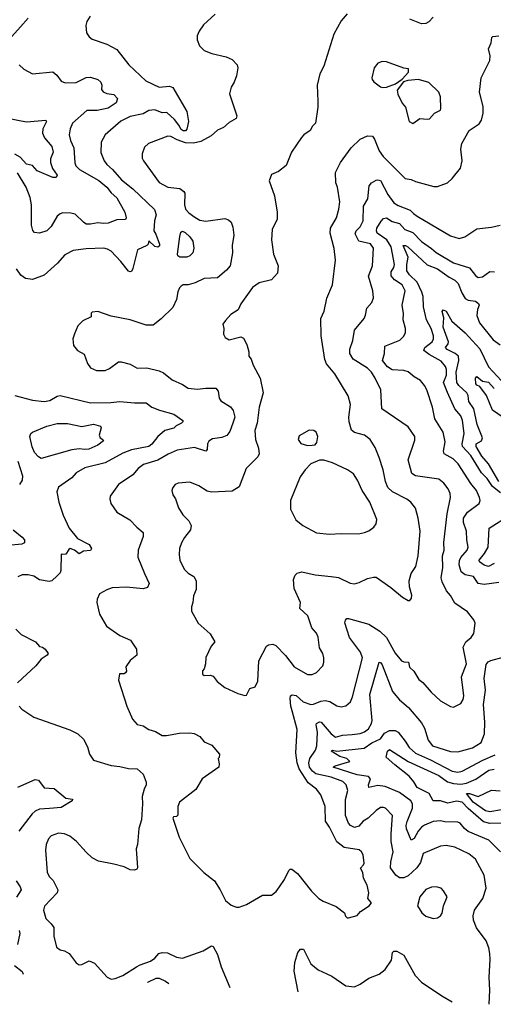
# Model space of a CAD drawing. Extents: x 1245515 to 1420776, y 606314 to 671314.
# Tile 193 of 256: x 1366038 to 1369288, y 609938 to 616695. Entities that reach past the tile are written whole.
import ezdxf

# ---------------------------------------------------------------- set-up
doc = ezdxf.new("R2010")
doc.units = 0

msp = doc.modelspace()

# ---------------------------------------------------------------- linework, layer by layer
at = {"layer": '0CON10XD'}
for points in [[(1366520.7, 616719.3), (1366498.3, 616681.7), (1366491.2, 616655), (1366496.7, 616605), (1366515, 616576.7), (1366535, 616562), (1366635, 616527.1), (1366705, 616490.8), (1366786, 616385), (1366902.5, 616275), (1366995, 616230.5), (1367065, 616239.5), (1367088.9, 616228.9), (1367184.5, 616065), (1367195.6, 615995), (1367185, 615943.3), (1367175, 615932.9), (1367158.9, 615931.1), (1367145, 615940.6), (1367130.7, 615970.7), (1367099.7, 616009.7), (1367047.1, 616057.1), (1367015, 616055.3), (1366965, 616076.6), (1366925, 616070.8), (1366885, 616049.6), (1366795, 616029.6), (1366731.5, 615998.5), (1366625, 615904.2), (1366596.9, 615855), (1366595.8, 615784.2), (1366616.6, 615726.6), (1366635, 615700.8), (1366675, 615665.6), (1366736.5, 615595), (1366815, 615533.2), (1366962.4, 615392.4), (1366973.8, 615355), (1366962, 615315), (1366958.6, 615245), (1366972.4, 615222.4), (1366997.9, 615155), (1366997.5, 615142.5), (1366985, 615133.2), (1366965, 615137.9), (1366925, 615177.5), (1366920, 615155), (1366910, 615145), (1366845.6, 615114.4), (1366815, 614986.7), (1366805, 614966.2), (1366795, 614963.8), (1366785, 614968.8), (1366732.9, 615035), (1366665.4, 615105.4), (1366640.7, 615120.7), (1366615, 615127.5), (1366495, 615122.9), (1366405, 615112), (1366348.3, 615081.7), (1366296.5, 615023.5), (1366205, 614940.6), (1366125, 614911.9), (1366077.9, 614917.9), (1366045, 614942), (1366017.1, 614985)], [(1367378.6, 616731.4), (1367299.7, 616660.3), (1367270, 616615), (1367257, 616583), (1367257, 616557), (1367272.5, 616515), (1367303.9, 616483.9), (1367356.7, 616463.3), (1367455, 616438.8), (1367495, 616422), (1367531.2, 616385), (1367536, 616365), (1367525, 616310), (1367508.8, 616265), (1367488.3, 616231.7), (1367478, 616185), (1367528.6, 616035), (1367523, 616017), (1367475, 615988.1), (1367435.5, 615954.5), (1367395, 615936.7), (1367352.9, 615897.1), (1367280.2, 615859.8), (1367231.6, 615848.4), (1367175, 615849), (1367119.2, 615869.2), (1367075, 615893.5), (1367053.6, 615896.4), (1366921.2, 615845), (1366895, 615820), (1366878, 615775), (1366879.2, 615745), (1366887.5, 615725), (1366995, 615578), (1367055, 615545.7), (1367136.4, 615536.4), (1367164, 615515), (1367171.2, 615505), (1367169.4, 615425), (1367176.9, 615395), (1367198.5, 615368.5), (1367238.9, 615338.9), (1367275, 615320), (1367315, 615312.5), (1367445, 615330), (1367470.9, 615320.9), (1367488.8, 615305), (1367500.9, 615270.9), (1367506.9, 615215), (1367495.8, 615145), (1367498.1, 615095), (1367482.5, 615005), (1367458, 614975), (1367395, 614922.5), (1367305, 614919.2), (1367241.7, 614888.3), (1367195, 614876.2), (1367160, 614875), (1367145, 614866.7), (1367133.8, 614855), (1367122.9, 614827.1), (1367114.2, 614775), (1367089.8, 614720.2), (1367008.6, 614641.4), (1366955, 614598.5), (1366905, 614598.5), (1366795, 614635.6), (1366665, 614660), (1366575, 614692), (1366535, 614687.5), (1366528.3, 614681.7), (1366527.5, 614655), (1366471.4, 614628.6), (1366437.5, 614595), (1366415, 614540), (1366403.3, 614505), (1366408.3, 614458.3), (1366434.2, 614424.2), (1366480.5, 614400.5), (1366502.5, 614335), (1366525, 614306), (1366565, 614287.5), (1366625, 614287.5), (1366655, 614302), (1366715, 614346.7), (1366735, 614347.5), (1366795, 614330), (1366845, 614304.2), (1366910, 614305), (1366994.4, 614284.4), (1367025, 614270.8), (1367085, 614222.9), (1367155, 614191.5), (1367195, 614165.5), (1367255, 614158.6), (1367315, 614166.2), (1367385, 614165.5), (1367400, 614145), (1367407.5, 614097.5), (1367418.7, 614078.7), (1367485, 614037.5), (1367503.3, 614013.3), (1367513.6, 613966.4), (1367501.8, 613925), (1367481.1, 613868.9), (1367458.9, 613841.1), (1367425, 613826.7), (1367361.1, 613818.9), (1367336.4, 613803.6), (1367326.9, 613785), (1367324, 613745), (1367315.6, 613734.4), (1367238.1, 613758.1), (1367118.3, 613741.7), (1367056, 613714), (1366985, 613672.1), (1366888.5, 613641.5), (1366852, 613615), (1366815, 613570.8), (1366716.9, 613505), (1366659.2, 613425), (1366655.8, 613405), (1366664.4, 613374.4), (1366705, 613316.2), (1366793.6, 613263.6), (1366841.5, 613211.5), (1366885.7, 613175), (1366885, 613147.5), (1366851.4, 613055), (1366847.7, 613007.7), (1366895.5, 612895)], [(1368285, 616734.2), (1368245, 616685.8), (1368194.5, 616595), (1368124.4, 616375), (1368096.8, 616323.2), (1368080, 616245), (1368084.4, 616135), (1368084.4, 616095), (1368067.5, 615985), (1368046.4, 615963.6), (1368032.5, 615935), (1367987.5, 615905), (1367972.7, 615887.3), (1367903.3, 615785), (1367865.6, 615694.4), (1367815, 615652), (1367767, 615633), (1367750.7, 615589.3), (1367787.1, 615485), (1367805.7, 615375), (1367804.2, 615325), (1367771.4, 615255), (1367765.8, 615185), (1367779.2, 615085), (1367811.4, 615005), (1367806.9, 614955), (1367765, 614908.6), (1367681.7, 614888.3), (1367635, 614857.5), (1367554.7, 614745.3), (1367537.4, 614702.6), (1367487.7, 614672.3), (1367449.2, 614630.8), (1367431.2, 614605), (1367438.8, 614575), (1367437, 614537), (1367447.5, 614515), (1367475, 614497.5), (1367555, 614518.8), (1367575, 614510), (1367597.1, 614465), (1367610.8, 614415), (1367610.8, 614385), (1367626, 614365), (1367640, 614325), (1367689.2, 614235), (1367708.1, 614135), (1367680.9, 614035), (1367667.1, 613925), (1367652.5, 613875), (1367655.5, 613815), (1367676.6, 613753.4), (1367681.8, 613715), (1367673.3, 613695), (1367592, 613615), (1367545, 613488.8), (1367495, 613458.6), (1367355, 613451.5), (1367325, 613459.4), (1367267, 613497), (1367205, 613520.8), (1367126.4, 613513.6), (1367104.2, 613505), (1367088.1, 613485), (1367082.5, 613465), (1367088.8, 613435), (1367106.8, 613406.8), (1367128, 613345), (1367157.6, 613297.6), (1367199.2, 613255), (1367213.9, 613223.9), (1367210, 613195), (1367167.9, 613142.1), (1367148.8, 613105), (1367135.8, 613065), (1367131.4, 613025), (1367138, 612985), (1367166.7, 612925), (1367195, 612896), (1367232, 612875), (1367250, 612845), (1367248.8, 612785), (1367229.7, 612740.3), (1367225.6, 612694.4), (1367216, 612665), (1367216.7, 612635), (1367263.6, 612553.6), (1367345, 612480), (1367376.1, 612426.1), (1367352.5, 612395), (1367315, 612317.5), (1367313.3, 612275), (1367305, 612240), (1367293, 612227), (1367293.6, 612203.6), (1367304.1, 612194.1), (1367345, 612197.1), (1367365, 612190.8), (1367392.5, 612152.5), (1367445, 612111.2), (1367535, 612071.2), (1367582.5, 612057.5)], [(1368875, 616711.5), (1368845, 616680.6), (1368825, 616669.5), (1368795, 616666.4), (1368715, 616698.9)], [(1366095.5, 616704.5), (1366044, 616645), (1365985, 616578.8)], [(1367582.5, 612057.5), (1367595, 612060), (1367617.5, 612105), (1367653, 612117), (1367673.3, 612155), (1367678, 612295), (1367731.2, 612395), (1367744.5, 612405.5), (1367775, 612408.9), (1367795, 612399.4), (1367862.2, 612332.2), (1367922.5, 612255), (1368012.4, 612202.4), (1368045, 612202), (1368075, 612214.2), (1368118.7, 612261.3), (1368125.8, 612285), (1368124.2, 612315), (1368117.5, 612345), (1368095.6, 612385), (1368087, 612457), (1368074, 612485), (1368042.1, 612522.1), (1368014.3, 612604.3), (1367960.8, 612655), (1367965.7, 612695), (1367921.1, 612791.1), (1367916.7, 612853.3), (1367927.6, 612882.4), (1367942.4, 612897.6), (1367974.4, 612905.6), (1368065, 612885.6), (1368175, 612873.6), (1368226, 612866), (1368305, 612828.9), (1368335, 612824.4), (1368367.4, 612832.6), (1368425, 612860), (1368465, 612870), (1368485, 612868.6), (1368585, 612798), (1368665, 612732.5), (1368705, 612710), (1368715, 612710), (1368726.7, 612725), (1368730, 612745), (1368712.3, 612802.3), (1368710, 612845), (1368724.3, 612895), (1368756.4, 612943.6), (1368772.5, 613015), (1368787.1, 613185), (1368772.5, 613275), (1368753.6, 613343.6), (1368723.3, 613383.3), (1368694.2, 613405), (1368595.3, 613455.2), (1368564.5, 613485), (1368548.7, 613525), (1368533.3, 613605), (1368505, 613691.2), (1368478.1, 613758.1), (1368442.9, 613815), (1368405, 613844.4), (1368335, 613861.1), (1368315, 613878), (1368298.2, 613935), (1368296.4, 613966.4), (1368307.1, 614055), (1368292.5, 614112.5), (1368200, 614265), (1368142.6, 614332.6), (1368131.9, 614361.9), (1368106.2, 614525), (1368104, 614645), (1368127.1, 614695), (1368146.2, 614783.8), (1368185.6, 614875), (1368205.7, 615045), (1368195.4, 615125), (1368169.3, 615229.3), (1368170.5, 615265), (1368211.1, 615335), (1368228.8, 615395), (1368235.5, 615445), (1368219.4, 615545), (1368208.6, 615575), (1368204.2, 615645), (1368240, 615715), (1368313.7, 615816.3), (1368374.7, 615875.3), (1368425, 615898.2), (1368458.8, 615895), (1368473.1, 615875), (1368505.3, 615795.3), (1368532.7, 615755), (1368683.8, 615605), (1368725, 615598), (1368754.4, 615584.4), (1368880.5, 615550.5), (1368905, 615550.8), (1368974.1, 615575.9), (1369006.7, 615605), (1369063.8, 615675), (1369074.3, 615725), (1369065.5, 615805.5), (1369073.3, 615845), (1369123.1, 615935), (1369190.3, 615979.7), (1369207.8, 616005), (1369217.5, 616052.5), (1369218, 616098), (1369193.7, 616196.3), (1369204.6, 616295), (1369263.8, 616415), (1369267.4, 616447.4), (1369256.2, 616495), (1369273.8, 616535), (1369277.7, 616572.3), (1369285, 616580), (1369325, 616584.4)], [(1366034, 616385), (1366067.5, 616355), (1366125, 616323.3), (1366265, 616336.7), (1366293.3, 616315), (1366321.9, 616271.9), (1366350.5, 616260.5), (1366425, 616264.5), (1366495, 616298.1), (1366525, 616300.8), (1366573.4, 616283.4), (1366595, 616266.2), (1366600.8, 616245), (1366598.8, 616215), (1366609.7, 616199.7), (1366635, 616188.9), (1366685, 616180.6), (1366710, 616155), (1366700.8, 616125), (1366645, 616086.6), (1366569, 616071), (1366498.5, 616071.5), (1366399.4, 615985), (1366383.9, 615946.1), (1366378.2, 615905), (1366386.2, 615865), (1366408.7, 615815), (1366417.1, 615712.9), (1366422.4, 615692.4), (1366447.3, 615667.3), (1366580.6, 615590.6), (1366635, 615544.5), (1366666.5, 615506.5), (1366705, 615472.9), (1366760, 615375), (1366769.5, 615335), (1366765, 615323.3), (1366705, 615322.1), (1366645, 615298.4), (1366615, 615295.3), (1366575, 615301.6), (1366525, 615290.8), (1366495, 615292.1), (1366475, 615304.5), (1366419.5, 615359.5), (1366387.9, 615367.9), (1366335, 615368.5), (1366315, 615363.3), (1366295, 615347.5), (1366253.1, 615275), (1366224.5, 615245.5), (1366175, 615229.4), (1366140, 615235), (1366128.3, 615248.3), (1366120, 615285), (1366118.4, 615425), (1366108.8, 615475), (1366083.1, 615545), (1366022.8, 615642.8)], [(1368525, 616228.8), (1368555, 616232), (1368616, 616254), (1368663.8, 616286.2), (1368706.2, 616335), (1368706.4, 616356.4), (1368675, 616362.5), (1368555, 616406.2), (1368525, 616408.8), (1368495, 616396.7), (1368471.2, 616365), (1368453.9, 616296.1), (1368456.2, 616285), (1368467.3, 616267.3), (1368515, 616233.3), (1368525, 616228.8)], [(1368735, 615982.5), (1368785, 616016.7), (1368835, 616011.1), (1368850, 616015), (1368885, 616052.9), (1368925, 616074), (1368927.5, 616085), (1368926, 616165), (1368915, 616197.5), (1368845, 616263.8), (1368775, 616284), (1368701.7, 616278.3), (1368671.2, 616268.8), (1368629.3, 616210.7), (1368632.7, 616182.7), (1368662.3, 616122.3), (1368686.7, 616095), (1368710, 615995), (1368735, 615982.5)], [(1365955, 616018.1), (1366085, 615994.4), (1366217.5, 616005), (1366220.8, 615995), (1366197.1, 615945), (1366194.4, 615915), (1366209.2, 615885), (1366258.5, 615825), (1366267.1, 615785), (1366249.5, 615740.5), (1366249.2, 615715), (1366263.1, 615673.1), (1366295, 615627.5), (1366288.9, 615611.1), (1366265, 615612.2), (1366158.5, 615658.5), (1366125, 615693.1), (1366085, 615703.8), (1366042.3, 615752.3), (1366005, 615771.9)], [(1368295, 610532.5), (1368355, 610547.5), (1368377.5, 610575), (1368436.7, 610615), (1368452.5, 610635), (1368427.5, 610665), (1368433.6, 610703.6), (1368422.5, 610755), (1368398.1, 610805), (1368392.4, 610842.4), (1368376.4, 610873.6), (1368397.5, 610895), (1368402.1, 610907.9), (1368395.6, 610965), (1368384.6, 610984.6), (1368367.3, 610997.3), (1368265, 611014), (1368213.7, 611053.7), (1368164.4, 611155), (1368136.1, 611196.1), (1368134.6, 611295), (1368105, 611375.8), (1368075, 611414.4), (1368018.1, 611458.1), (1367957, 611555), (1367941.1, 611595), (1367934.1, 611665), (1367942.9, 611825), (1367908.3, 611951.7), (1367898.3, 611985), (1367893.3, 612036.7), (1367895.6, 612054.4), (1367907.9, 612062.1), (1367935, 612057.1), (1367982.8, 612012.8), (1368035, 611996.2), (1368055, 611997.5), (1368105, 612019.6), (1368135, 612023.9), (1368165.9, 612015.9), (1368215, 611986.7), (1368245, 611979.4), (1368275, 611987.5), (1368309.2, 612015), (1368322.6, 612047.4), (1368389.5, 612315), (1368376.2, 612355), (1368300.9, 612455), (1368268.9, 612555), (1368272.9, 612575), (1368283.3, 612585), (1368295, 612586.4), (1368435, 612547.8), (1368509.8, 612499.8), (1368554.7, 612454.7), (1368615, 612347.1), (1368658.9, 612295), (1368675, 612287.5), (1368705.3, 612285.3), (1368712.1, 612252.1), (1368742, 612225), (1368777.5, 612167.5), (1368805, 612146.7), (1368861.1, 612081.1), (1368925, 612020), (1368995, 611981.2), (1369015, 611976.2), (1369065, 612003.3), (1369080.5, 612029.5), (1369085.7, 612055), (1369070.4, 612185), (1369104.6, 612275), (1369080.7, 612389.3), (1369098.9, 612425), (1369136, 612455), (1369155, 612483.3), (1369163.3, 612553.3), (1369155, 612576.2), (1369111.9, 612631.9), (1369025, 612690), (1368994.4, 612744.4), (1368966, 612775), (1368937.7, 612837.7), (1368930.9, 612865), (1368941.8, 612935), (1368939.2, 613015), (1368950.5, 613055), (1368948.3, 613108.3), (1368970.9, 613305), (1368995.5, 613415), (1368992.4, 613442.4), (1368978.6, 613475), (1368949.2, 613515), (1368915, 613542.9), (1368755, 613565.6), (1368730, 613580), (1368703.5, 613675), (1368750.5, 613809.5), (1368749.2, 613835), (1368705, 613900), (1368523.8, 614025), (1368516.5, 614155), (1368478.5, 614235), (1368452.2, 614275), (1368424, 614304), (1368325.6, 614365), (1368302.9, 614405), (1368303.6, 614433.6), (1368325, 614492.5), (1368336.4, 614563.6), (1368402.5, 614645), (1368412.2, 614667.8), (1368419.4, 614715), (1368454.3, 614755), (1368465.6, 614785), (1368462.5, 614835), (1368432.7, 614935), (1368458.2, 615005), (1368465, 615126.7), (1368445, 615156.2), (1368364.5, 615175), (1368340.4, 615225), (1368346.5, 615245), (1368375, 615274.4), (1368396, 615315), (1368398.4, 615415), (1368426.7, 615465), (1368435.8, 615555), (1368451.2, 615575), (1368485, 615592.9), (1368495, 615596.9), (1368515, 615591.4), (1368565.3, 615495), (1368605, 615438.9), (1368635, 615420), (1368716.9, 615386.9), (1368741.5, 615365), (1368765, 615345.5), (1368995, 615211.4), (1369053, 615193), (1369093.3, 615205), (1369175, 615260), (1369275, 615270), (1369335, 615283.8)], [(1369325, 612832.5), (1369225, 612819.3), (1369185, 612825.5), (1369151.9, 612875), (1369095, 612886.3), (1369067.3, 612905), (1369053.5, 612953.5), (1369055.5, 612984.5), (1369064.9, 613005.1), (1369108.9, 613055), (1369116.2, 613075), (1369105.4, 613125), (1369104.7, 613185), (1369084.2, 613245), (1369084.7, 613275.2), (1369110, 613315), (1369192, 613375), (1369198.9, 613395), (1369193.3, 613415), (1369172.7, 613465), (1369135, 613511.1), (1369046.6, 613646.6), (1369011.8, 613681.8), (1368950, 613715), (1368946.4, 613735), (1368957, 613797), (1368943.8, 613865), (1368887.9, 613955), (1368871.1, 614035), (1368832.9, 614155), (1368817.1, 614185), (1368787.9, 614217.9), (1368745, 614244.3), (1368705, 614278.5), (1368675, 614287.2), (1368595, 614291.4), (1368561.5, 614311.5), (1368528.5, 614355), (1368542.5, 614405), (1368544.2, 614455), (1368646, 614495), (1368675, 614522), (1368685, 614547.5), (1368686.5, 614575), (1368670, 614635), (1368671.3, 614678.7), (1368663.6, 614735), (1368683.6, 614835), (1368663.3, 614875), (1368610.3, 614910.3), (1368588, 614938), (1368586.7, 614965), (1368605.3, 614995), (1368610.2, 615015), (1368586.7, 615135), (1368557.5, 615185), (1368490.1, 615230.1), (1368485.7, 615245), (1368490, 615265), (1368517.7, 615312.3), (1368535, 615330), (1368555, 615335.4), (1368595, 615310.3), (1368645, 615296.7), (1368682, 615255), (1368735, 615234.6), (1368795, 615171.9), (1368863.6, 615123.6), (1368895, 615096.2), (1369015, 615025.3), (1369125, 614992.3), (1369165, 614939.4), (1369185, 614925.5), (1369215, 614931.1), (1369265, 614967.8), (1369295.4, 614965.4)], [(1367185, 615064.6), (1367136.2, 615065), (1367123.1, 615075), (1367120.8, 615085), (1367137, 615207), (1367144.1, 615235.9), (1367155, 615243.8), (1367173.8, 615235), (1367205.5, 615205), (1367227.3, 615175), (1367233, 615127), (1367225.8, 615095), (1367205.8, 615075), (1367185, 615064.6)], [(1369338.3, 613448.3), (1369282.6, 613492.6), (1369246.1, 613546.1), (1369208, 613585), (1369135, 613704), (1369075.7, 613765), (1369074.3, 613785), (1369089.2, 613855), (1369076.8, 613945), (1369065, 613976.7), (1369024.4, 614024.4), (1368973.1, 614136.9), (1368945.7, 614205), (1368968, 614255), (1368967.8, 614295), (1368961.1, 614315), (1368930.7, 614350.7), (1368847, 614397), (1368810.8, 614425), (1368817.9, 614445), (1368867.5, 614485), (1368877.7, 614505), (1368878, 614525), (1368861.6, 614575), (1368829.4, 614635), (1368808.6, 614725), (1368806.7, 614795), (1368797.6, 614825), (1368764.6, 614894.6), (1368712.9, 614945), (1368695, 614972), (1368694.1, 615015.9), (1368704.6, 615065), (1368670.6, 615145), (1368685, 615145.9), (1368702.5, 615135), (1368835, 615013.3), (1368905.5, 614985), (1368985, 614927.6), (1369025, 614906.8), (1369046.2, 614885), (1369071.3, 614821.3), (1369095, 614782.2), (1369115, 614770.4), (1369165, 614762.3), (1369187.3, 614747.3), (1369190.5, 614735), (1369179.5, 614705), (1369175.5, 614665.5), (1369194.4, 614615), (1369287.8, 614497.8), (1369335, 614464)], [(1369326.8, 613526.8), (1369256.1, 613646.1), (1369210.3, 613700.3), (1369170.3, 613765), (1369171.5, 613785), (1369206.9, 613805), (1369214.5, 613825), (1369177.4, 613917.4), (1369154.2, 614025), (1369120.3, 614075), (1369117.9, 614092.1), (1369116.5, 614115), (1369106.6, 614135), (1369051.1, 614185), (1369037.1, 614205), (1369034.1, 614275), (1369051, 614355), (1369048.6, 614385), (1369026.2, 614405), (1368970.7, 614430.7), (1368960.9, 614445), (1368978.5, 614471.5), (1368980.2, 614485), (1368944.3, 614585), (1368949.4, 614649.4), (1368937.7, 614692.3), (1368945, 614703.8), (1368965.4, 614695.4), (1369002.7, 614625), (1369094.1, 614545), (1369195, 614436.5), (1369255, 614312), (1369345, 614215.8)], [(1369355.5, 613965), (1369282.7, 614015), (1369241.2, 614115), (1369195, 614178.6), (1369175, 614186.4), (1369169.1, 614195), (1369165.8, 614235), (1369175.8, 614245.8), (1369213.3, 614213.3), (1369255, 614207.2), (1369293.5, 614163.5)], [(1366005, 614115.6), (1366125, 614084.3), (1366205, 614074.3), (1366245, 614081.4), (1366295, 614110.9), (1366315, 614115.5), (1366525, 614066.5), (1366662.6, 614067.4), (1366725, 614075.5), (1366825, 614066), (1366905, 614066.7), (1366945, 614036), (1366997.5, 614015), (1367095, 613988.1), (1367158, 613945), (1367158, 613935), (1367148.6, 613925), (1367112.5, 613907.5), (1367095, 613892), (1367034.6, 613875.4), (1367015, 613860), (1366985, 613834.5), (1366945, 613781.8), (1366923.6, 613766.4), (1366805, 613742.7), (1366745, 613720.9), (1366625, 613653.7), (1366485, 613620), (1366426, 613585), (1366395, 613550.8), (1366303.2, 613486.8), (1366293.2, 613455), (1366306.1, 613383.9), (1366335.3, 613295), (1366376.4, 613205), (1366435.8, 613135.8), (1366515, 613093.3), (1366530, 613065), (1366525, 613053.3), (1366475, 613048.8), (1366445, 613030), (1366415, 613054), (1366385, 613066.2), (1366375, 613060), (1366355, 613028), (1366334.1, 613024.1), (1366321.7, 613028.3), (1366320, 612915), (1366315, 612900), (1366295, 612877.5), (1366258, 612845), (1366239.2, 612839.2), (1366175, 612850), (1366135.4, 612875.4), (1366095, 612886), (1366055, 612885.8), (1366025, 612872)], [(1366185, 613684.1), (1366166.2, 613695), (1366140.3, 613725), (1366123.7, 613763.7), (1366108.4, 613835), (1366113.6, 613855), (1366125.8, 613865), (1366223.3, 613905), (1366295, 613923.1), (1366365, 613924.3), (1366465, 613903.8), (1366545, 613919.7), (1366592.5, 613905), (1366596.1, 613893.9), (1366583.9, 613843.9), (1366591.2, 613825), (1366608.8, 613815), (1366614, 613805), (1366575, 613775.6), (1366512, 613748), (1366485, 613744.6), (1366445, 613750), (1366395, 613742.5), (1366185, 613684.1)], [(1368012.3, 613772.3), (1368045, 613774), (1368065, 613777.5), (1368076.2, 613793.8), (1368083.3, 613835), (1368072.5, 613865), (1368055.8, 613875.8), (1368025, 613878), (1367955, 613840), (1367950, 613815), (1367967, 613787), (1368012.3, 613772.3)], [(1368165, 613164.4), (1368245, 613170), (1368362.7, 613167.3), (1368404.1, 613175.9), (1368435, 613186.7), (1368467.7, 613212.3), (1368483.9, 613236.1), (1368488.8, 613265), (1368440, 613385), (1368387.1, 613465), (1368355.4, 613535.4), (1368327.6, 613577.6), (1368286.8, 613606.8), (1368184.3, 613654.3), (1368125, 613672), (1368095, 613671.2), (1368035, 613646.7), (1367996.2, 613605), (1367963, 613557), (1367896.9, 613395), (1367895.7, 613335), (1367933.6, 613263.6), (1367980, 613225), (1368074.5, 613174.5), (1368165, 613164.4)], [(1366025.9, 613665), (1366057.9, 613565), (1366055, 613535.7), (1366036.2, 613505)], [(1369295, 612962.1), (1369255, 612942.4), (1369225, 612952), (1369193.3, 612975), (1369190, 612985), (1369228, 613032), (1369252, 613075), (1369259.5, 613205), (1369405, 613296.4)], [(1365992.1, 613195), (1366055, 613144.3), (1366070, 613125), (1366071.2, 613105), (1366052.5, 613095), (1365982.1, 613087.9)], [(1366895.5, 612895), (1366927.1, 612825), (1366915, 612797.5), (1366885, 612788.9), (1366770.7, 612800.7), (1366673.2, 612796.8), (1366636.6, 612783.4), (1366585.8, 612754.2), (1366570.7, 612719.3), (1366568.2, 612695), (1366584.7, 612614.7), (1366633.2, 612533.2), (1366725, 612469.2), (1366797.9, 612437.9), (1366840, 612375), (1366841.2, 612335), (1366795, 612296.7), (1366766.7, 612255), (1366771.2, 612225), (1366765, 612212.5), (1366755, 612206.7), (1366723.8, 612206.2), (1366716.8, 612163.2), (1366772.9, 611985), (1366812.9, 611895), (1366845, 611859.2), (1366885, 611848.8), (1366923.1, 611823.1), (1366969.5, 611809.5), (1367015, 611783.3), (1367045, 611782), (1367135, 611798.1), (1367205, 611800.6), (1367235, 611795.7), (1367274, 611775), (1367305, 611740), (1367355.8, 611715.8), (1367410, 611655), (1367407, 611633), (1367400, 611625), (1367408, 611588), (1367404.2, 611565), (1367289.4, 611485), (1367247.7, 611412.3), (1367134.6, 611325.4), (1367123.2, 611295), (1367124, 611236), (1367115, 611226.7), (1367094.1, 611225.9), (1367090, 611215), (1367132.6, 611085), (1367205, 610940), (1367302.2, 610842.2), (1367375.7, 610785), (1367414.2, 610725), (1367450.6, 610650.6), (1367489.7, 610619.7), (1367525, 610606), (1367545, 610605.8), (1367595, 610622.9), (1367705, 610688), (1367765, 610686.7), (1367797, 610713), (1367822, 610745), (1367855.7, 610794.3), (1367885, 610857.5), (1367894.2, 610865.8), (1367905, 610865.8), (1367945, 610836), (1368040, 610715), (1368090, 610665), (1368121.2, 610645), (1368208.7, 610608.7), (1368267.5, 610565), (1368273.9, 610543.9), (1368285, 610532.5), (1368295, 610532.5)], [(1366011.9, 612511.9), (1366047, 612477), (1366145.5, 612425.5), (1366175, 612392.5), (1366195, 612388), (1366213.3, 612375), (1366232.5, 612345), (1366227.5, 612335), (1366184.3, 612305.7), (1366148, 612262), (1366022.5, 612145)], [(1369260.8, 609938.4), (1369263.3, 610035), (1369258.9, 610125), (1369267.5, 610245), (1369263.3, 610286.7), (1369257.5, 610325), (1369238.9, 610375), (1369173.8, 610463.8), (1369152.2, 610515), (1369149.5, 610545), (1369160, 610585), (1369216.9, 610665), (1369238.1, 610735), (1369226.5, 610825), (1369165.3, 610935.3), (1369121.2, 610971.2), (1369025, 611016.9), (1368965, 611028.2), (1368925, 611023.1), (1368806.3, 610973.7), (1368787.5, 610912.5), (1368762.3, 610875), (1368705, 610820), (1368675, 610806.5), (1368645, 610805.6), (1368618.9, 610825), (1368582.7, 610875), (1368583.8, 610915), (1368600.8, 610985), (1368586.8, 611055), (1368587.7, 611107.7), (1368596.4, 611235), (1368548.8, 611285), (1368535, 611289.4), (1368515, 611288.1), (1368485, 611268.9), (1368428.9, 611215), (1368394.5, 611195), (1368365, 611161.2), (1368335, 611152.7), (1368307.5, 611165), (1368295, 611181.2), (1368274.5, 611235), (1368273.3, 611343.3), (1368288.9, 611405), (1368278.5, 611445), (1368255, 611466.2), (1368175, 611496.7), (1368071, 611521), (1368047.7, 611537.7), (1368027.9, 611565), (1368023.2, 611595), (1368028.4, 611625), (1368067.8, 611682.2), (1368077.3, 611712.7), (1368082.2, 611805), (1368072.3, 611855), (1368075.6, 611865), (1368095, 611876.2), (1368107.1, 611875), (1368175, 611793.8), (1368205, 611771.8), (1368253.9, 611786.1), (1368319.3, 611790.7), (1368375, 611797.5), (1368405, 611809.2), (1368430.8, 611829.2), (1368452, 611865), (1368455.9, 611885), (1368441.2, 612065), (1368505, 612285.8), (1368515, 612283.1), (1368525, 612267.8), (1368596.6, 612085), (1368645, 612026.9), (1368705.6, 611975), (1368795, 611870), (1368815, 611833.8), (1368841.3, 611751.3), (1368871.7, 611711.7), (1368995, 611673.2), (1369045, 611670.9), (1369145, 611697.5), (1369204.7, 611735.3), (1369228.2, 611795), (1369230.4, 611875), (1369222, 611995), (1369233.8, 612095), (1369224.7, 612175), (1369239.2, 612270.8), (1369251.8, 612288.2), (1369271.5, 612298.5), (1369355, 612319.4)], [(1366034.4, 611984.4), (1366053.2, 611963.2), (1366135, 611908.6), (1366381.4, 611821.4), (1366437.5, 611795), (1366475, 611758.8), (1366504, 611705), (1366517.5, 611655), (1366545, 611614), (1366665, 611576.2), (1366725, 611571.1), (1366785, 611555.5), (1366845, 611554.4), (1366885, 611516.7), (1366906.4, 611463.6), (1366906.2, 611445), (1366891.2, 611415), (1366879.6, 611365), (1366881.8, 611315), (1366873.1, 611205), (1366855.4, 611145), (1366845.5, 611035), (1366837.1, 611005), (1366847.5, 610875), (1366842.5, 610865), (1366825, 610858.8), (1366795, 610861.4), (1366755, 610880.8), (1366685, 610900.8), (1366579.5, 610919.5), (1366535, 610944), (1366493.1, 610983.1), (1366428, 611055), (1366382.1, 611092.1), (1366345, 611109.2), (1366305, 611113.3), (1366255, 611093.8), (1366235, 611073.3), (1366220, 611035), (1366214, 610995), (1366227.5, 610845), (1366240.8, 610815), (1366267.6, 610787.6), (1366298.8, 610725), (1366295, 610703.3), (1366208.3, 610611.7), (1366200.8, 610585), (1366217.9, 610527.9), (1366255, 610491.2), (1366272, 610465), (1366272.9, 610405), (1366291.4, 610331.4), (1366315, 610311.2), (1366345, 610306.2), (1366377.9, 610287.9), (1366425, 610222.5), (1366445, 610210), (1366465, 610211.2), (1366515, 610236.2), (1366551.2, 610221.2), (1366638.8, 610125), (1366665, 610110.8), (1366692.5, 610115), (1366745, 610136.7), (1366840, 610195), (1366865, 610209.5), (1366935, 610233.3), (1366965.6, 610255), (1366993.8, 610286.2), (1367015, 610294.5), (1367052.5, 610292.5), (1367115, 610261.5), (1367155, 610254.3), (1367297.5, 610305), (1367355, 610340), (1367365, 610334.6), (1367395, 610279.3), (1367421, 610195), (1367481.1, 610053.3)], [(1369337.8, 610985), (1369258.6, 611065), (1369115.3, 611125.3), (1369090, 611145), (1369060.5, 611180.5), (1369045, 611188.6), (1368955, 611190.5), (1368925, 611197.3), (1368875, 611192.3), (1368815, 611168.4), (1368796.2, 611155), (1368772.8, 611127.2), (1368745, 611076.5), (1368725, 611065.8), (1368692.9, 611142.9), (1368690.5, 611165), (1368697, 611193), (1368733.1, 611285), (1368733.3, 611315), (1368722, 611335), (1368645, 611390.7), (1368545, 611432.4), (1368495, 611438.8), (1368435, 611426.2), (1368432.1, 611445), (1368444.4, 611485), (1368430.7, 611500.7), (1368355, 611513.4), (1368188.8, 611565), (1368204, 611575), (1368304, 611605), (1368282.2, 611625), (1368235, 611639.3), (1368175.5, 611675), (1368185, 611682), (1368215, 611675.7), (1368401.9, 611695), (1368455, 611733.3), (1368515, 611759.8), (1368540.5, 611799.5), (1368575, 611816.7), (1368615, 611816.2), (1368636, 611806), (1368683.5, 611745), (1368709.8, 611699.8), (1368755, 611661.6), (1368856.9, 611616.9), (1369005, 611538.6), (1369045, 611531.6), (1369075, 611537.8), (1369215.5, 611614.5), (1369300.8, 611649.2)], [(1369355, 611180.3), (1369265, 611178.8), (1369220.3, 611190.3), (1369115, 611281.1), (1369074.6, 611325), (1369035, 611331.6), (1368975, 611318.8), (1368925, 611335.2), (1368875, 611334), (1368847.1, 611385), (1368765.3, 611425.3), (1368743.4, 611465), (1368711.3, 611505), (1368611.8, 611581.8), (1368552, 611635), (1368561.8, 611675), (1368575, 611686.2), (1368705, 611603.6), (1368915, 611508), (1368974.6, 611465), (1369015, 611452.6), (1369065, 611448.6), (1369105, 611456.2), (1369167.6, 611482.4), (1369256.9, 611545), (1369295, 611552.3)], [(1366025, 611429.5), (1366145, 611481.1), (1366166.2, 611476.2), (1366205, 611423.8), (1366275, 611420), (1366355, 611353.3), (1366400, 611345), (1366397.5, 611335), (1366321.7, 611288.3), (1366242.9, 611282.9), (1366175, 611277), (1366145, 611263.3), (1366123.3, 611245), (1366032.8, 611127.2)], [(1369345, 611272.4), (1369265, 611259.1), (1369235, 611265.5), (1369148.9, 611325), (1369103.3, 611385), (1369125.6, 611384.4), (1369185, 611363.6), (1369275, 611406.7), (1369335, 611403.8)], [(1366013.9, 610785), (1366041.2, 610745), (1366047.8, 610725), (1366016.6, 610673.4)], [(1368875, 610526.7), (1368905, 610532.5), (1368925, 610546.2), (1368936.2, 610563.8), (1368946.9, 610615), (1368971.2, 610675), (1368947.3, 610717.3), (1368930, 610735), (1368895, 610744.3), (1368865, 610743.1), (1368824.5, 610725.5), (1368783.3, 610675), (1368768.8, 610615), (1368798.8, 610565), (1368825, 610543.8), (1368875, 610526.7)], [(1366034.5, 610445), (1366038.8, 610425), (1366022.1, 610347.9)], [(1367948, 610023.2), (1367921.8, 610165), (1367927.1, 610225), (1367947.5, 610295), (1367965, 610316.2), (1367985, 610316.2), (1368035.5, 610215.5), (1368085.5, 610175.5), (1368146.4, 610146.4), (1368180.5, 610130.5), (1368275, 610065.7), (1368335, 610059.2), (1368375, 610075.8), (1368435, 610117.5), (1368505, 610146.2), (1368545, 610178), (1368588.7, 610241.3), (1368596.2, 610295), (1368605, 610303.8), (1368625, 610302.5), (1368674, 610275), (1368751.9, 610135), (1368795, 610090.8), (1368935, 609996), (1369005.8, 609954.9)], [(1366002.9, 610205), (1366055, 610164), (1366062.5, 610144.9)], [(1366915, 610089.8), (1366916.4, 610089.7), (1366975, 610118.7), (1366995, 610117.3), (1367038.3, 610098.3), (1367061.1, 610080.4)]]:
    msp.add_lwpolyline(points, dxfattribs=at)

doc.saveas('drawing.dxf')
